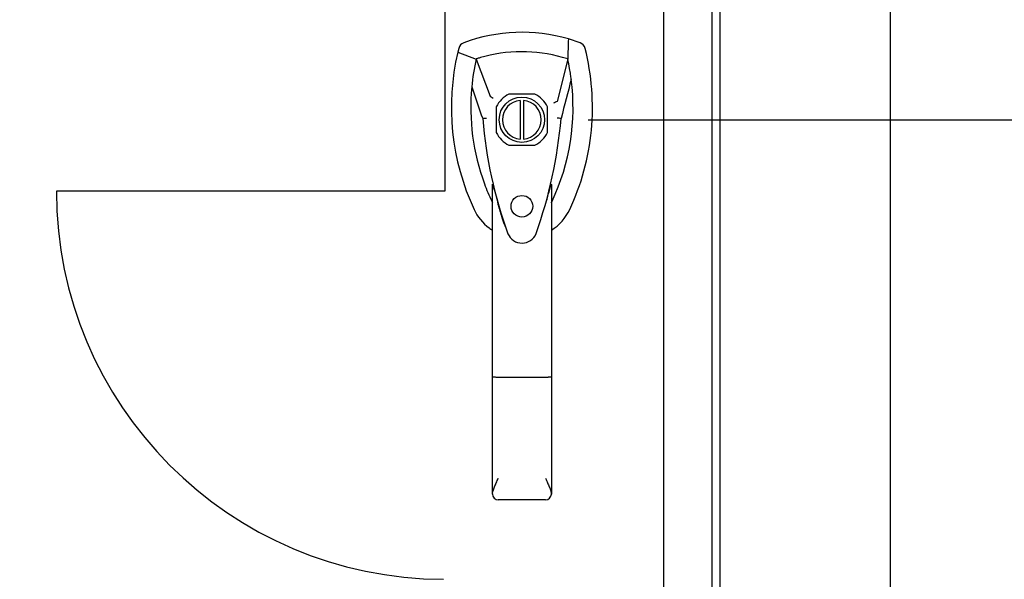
# Model space of a CAD drawing. Header units: inches. Extents: x 2 to 538, y -2 to 358.
# Tile 32 of 119: x 178 to 193, y 182 to 190. Entities that reach past the tile are written whole.
import ezdxf
from ezdxf.enums import TextEntityAlignment as Align
from ezdxf.lldxf.tags import DXFTag

# ---------------------------------------------------------------- set-up
doc = ezdxf.new("R2010")
doc.units = ezdxf.units.IN
doc.header["$MEASUREMENT"] = 0
for name, color, linetype in [('COM54274-6', 7, 'Continuous'), ('COM71137-9', 7, 'Continuous'), ('Default', 7, 'Continuous'), ('DV1_Default', 7, 'Continuous'), ('GSK11033', 7, 'Continuous'), ('HAN13060', 7, 'Continuous')]:
    doc.layers.add(name, color=color, linetype=linetype)
doc.styles.add('SEACAD_Times_New_Roman', font='times.ttf')
tags = doc.linetypes.add('HIDDEN2', pattern=[0.1875, 0.125, -0.0625]).pattern_tags.tags
tags[6:7] = [DXFTag(74, 4), DXFTag(75, 0), DXFTag(340, '0'), DXFTag(46, 0.0), DXFTag(50, 0.0), DXFTag(44, 0.0), DXFTag(45, 0.0)]
tags[4:5] = [DXFTag(74, 4), DXFTag(75, 0), DXFTag(340, '0'), DXFTag(46, 0.0), DXFTag(50, 0.0), DXFTag(44, 0.0), DXFTag(45, 0.0)]
doc.dimstyles.new('HAMMOND_(STH_-_540x360)', dxfattribs={"dimtxt": 2, "dimasz": 2.5, "dimexe": 1, "dimexo": 1, "dimgap": 0.5, "dimtad": 0, "dimtih": 1, "dimtoh": 1, "dimzin": 0, "dimdsep": 46, "dimtxsty": 'SEACAD_Times_New_Roman', "dimblk1": '_SE_FILLED', "dimblk2": '_SE_FILLED', "dimsah": 1, "dimcen": 1, "dimadec": 0, "dimazin": 0, "dimtfac": 0.8, "dimtofl": 0, "dimtmove": 1, "dimatfit": 3, "dimfxl": 1, "dimtolj": 1, "dimtzin": 0, "dimarcsym": 0})

# ---------------------------------------------------------------- blocks, each defined once
blk = doc.blocks.new('SE')
at = {"layer": 'COM54274-6', "color": 7, "linetype": 'Continuous'}
blk.add_line((191.2, 231.668), (191.2, 148.495), dxfattribs=at)
at = {"layer": 'COM71137-9', "color": 7, "linetype": 'Continuous'}
blk.add_line((188.574, 229.168), (188.574, 148.293), dxfattribs=at)
at = {"layer": 'COM71137-9', "color": 7, "linetype": 'HIDDEN2'}
for p, q in [((185.714, 189.126), (185.315, 189.126)), ((185.119, 188.93), (185.119, 188.531)), ((185.91, 188.531), (185.91, 188.93)), ((185.315, 188.335), (185.714, 188.335))]:
    blk.add_line(p, q, dxfattribs=at)
blk.add_circle((185.514, 187.392), 0.167, dxfattribs=at)
for start, end in [(116.7758, 153.2242), (26.7758, 63.2242), (206.7758, 243.2242), (296.7758, 333.2242)]:
    blk.add_arc((185.514, 188.73), 0.443, start, end, dxfattribs=at)
at = {"layer": 'DV1_Default', "color": 7, "linetype": 'HIDDEN2'}
for p, q in [((184.324, 229.293), (184.324, 187.626)), ((184.324, 187.626), (178.324, 187.626))]:
    blk.add_line(p, q, dxfattribs=at)
blk.add_arc((184.324, 187.626), 6, 180, 269.7932, dxfattribs=at)
at = {"layer": 'GSK11033', "color": 7, "linetype": 'HIDDEN2'}
for p, q in [((187.699, 228.418), (187.699, 149.043)), ((188.449, 228.418), (188.449, 149.043))]:
    blk.add_line(p, q, dxfattribs=at)
at = {"layer": 'HAN13060', "color": 7, "linetype": 'Continuous'}
for p, q in [((186.413, 189.919), (186.233, 189.978)), ((184.538, 189.832), (184.523, 189.774)), ((184.523, 189.774), (184.807, 189.668)), ((184.807, 189.668), (185.023, 189.096)), ((186.222, 189.668), (186.058, 189.012)), ((185.023, 189.096), (185.068, 189.062)), ((185.489, 189.029), (185.489, 188.431)), ((185.539, 189.029), (185.539, 188.431)), ((184.909, 188.747), (184.909, 188.747)), ((186.12, 188.751), (186.12, 188.751)), ((185.059, 184.753), (185.059, 187.731)), ((185.969, 187.73), (185.969, 184.753)), ((185.969, 187.45), (185.994, 187.497)), ((185.253, 187.09), (185.257, 187.082)), ((185.059, 182.945), (185.059, 184.753)), ((185.879, 184.748), (185.149, 184.748)), ((185.969, 184.753), (185.969, 182.945)), ((185.879, 182.855), (185.149, 182.855))]:
    blk.add_line(p, q, dxfattribs=at)
blk.add_circle((185.514, 188.73), 0.35, dxfattribs=at)
for centre, radius, start, end in [((185.514, 187.496), 2.585, 73.8589, 110.3492), ((188.146, 188.921), 3.721, 166.7532, 205.1027), ((188.146, 188.921), 3.421, 167.3846, 174.7018), ((185.514, 187.496), 2.285, 106.8385, 108.0343), ((185.514, 187.496), 2.285, 104.4503, 106.8385), ((185.514, 187.496), 2.285, 71.9657, 104.4503), ((182.883, 188.921), 3.421, 10.1138, 12.6154), ((182.883, 188.921), 3.421, 8.519, 10.1138), ((182.883, 188.921), 3.421, 334.8973, 7.2824), ((182.883, 188.921), 3.421, 7.2824, 8.519), ((188.146, 188.921), 3.421, 174.7018, 200.2077), ((185.514, 188.73), 0.3, 94.7802, 265.2198), ((185.514, 188.73), 0.3, 274.7802, 85.2198), ((198.878, 162.303), 29.627, 115.6418, 115.7539), ((184.998, 187.399), 1.35, 91.2336, 93.7696), ((191.757, 189.316), 6.872, 184.7542, 199.9908), ((179.076, 189.346), 7.068, 340.3478, 355.1696), ((186.055, 187.962), 0.791, 85.3077, 89.6394), ((188.146, 188.921), 3.421, 200.2077, 205.1027), ((183.53, 187.126), 1.646, 10.2772, 21.6468), ((185.455, 187.66), 0.45, 205.1027, 208.4225), ((185.574, 187.66), 0.45, 331.5775, 334.8973), ((185.574, 187.66), 0.75, 301.8486, 334.8973), ((185.455, 187.66), 0.75, 233.4788, 238.1514), ((185.516, 187.056), 0.234, 202.2802, 338.2167), ((185.15, 182.945), 0.0903, 180.0017, 181.1154), ((185.149, 182.945), 0.09, 181.1172, 270), ((185.879, 182.945), 0.09, 270, 358.8828), ((185.879, 182.945), 0.0903, 358.8846, 359.9983)]:
    blk.add_arc(centre, radius, start, end, dxfattribs=at)
for points in [[(186.233, 189.978), (186.229, 189.875), (186.225, 189.771), (186.222, 189.668)], [(184.616, 189.919), (184.578, 189.905), (184.548, 189.872), (184.538, 189.832)], [(186.491, 189.832), (186.481, 189.872), (186.451, 189.905), (186.413, 189.919)], [(186.277, 189.354), (186.224, 189.153), (186.172, 188.952), (186.12, 188.751)], [(184.739, 189.237), (184.796, 189.073), (184.852, 188.91), (184.909, 188.747)], [(184.776, 187.342), (184.828, 187.23), (184.909, 187.131), (185.009, 187.058)]]:
    blk.add_open_spline(points, degree=3, dxfattribs=at)
for points, knots in [([(186.253, 187.342), (186.433, 187.727), (186.547, 188.143), (186.628, 188.99), (186.595, 189.42), (186.491, 189.832)], [0, 0, 0, 0, 0.5, 0.5, 1, 1, 1, 1]), ([(185.879, 187.418), (185.896, 187.475), (185.912, 187.533), (185.935, 187.618), (185.943, 187.647), (185.954, 187.688), (185.958, 187.701), (185.963, 187.719), (185.965, 187.725), (185.968, 187.732), (185.969, 187.733), (185.969, 187.73)], [0, 0, 0, 0, 0.5, 0.5, 0.75, 0.75, 0.875, 0.875, 0.9375, 0.9375, 1, 1, 1, 1]), ([(185.254, 187.09), (185.239, 187.132), (185.224, 187.174), (185.189, 187.283), (185.169, 187.351), (185.149, 187.419)], [0.770336, 0.770336, 0.770336, 0.770336, 0.8588735, 0.8588735, 1, 1, 1, 1]), ([(185.149, 184.748), (185.143, 184.748), (185.138, 184.748), (185.126, 184.748), (185.12, 184.748), (185.109, 184.748), (185.104, 184.748), (185.094, 184.749), (185.09, 184.749), (185.077, 184.75), (185.071, 184.75), (185.064, 184.751), (185.062, 184.752), (185.06, 184.752), (185.059, 184.753), (185.059, 184.753)], [0, 0, 0, 0, 0.125, 0.125, 0.25, 0.25, 0.375, 0.375, 0.5, 0.5, 0.75, 0.75, 0.875, 0.875, 1, 1, 1, 1]), ([(185.969, 184.753), (185.969, 184.753), (185.969, 184.752), (185.966, 184.752), (185.965, 184.751), (185.958, 184.75), (185.951, 184.75), (185.939, 184.749), (185.934, 184.749), (185.924, 184.748), (185.919, 184.748), (185.908, 184.748), (185.903, 184.748), (185.891, 184.748), (185.885, 184.748), (185.879, 184.748)], [0, 0, 0, 0, 0.125, 0.125, 0.25, 0.25, 0.5, 0.5, 0.625, 0.625, 0.75, 0.75, 0.875, 0.875, 1, 1, 1, 1]), ([(185.059, 182.944), (185.06, 182.959), (185.064, 182.976), (185.072, 183.004), (185.075, 183.013), (185.083, 183.033), (185.087, 183.043), (185.099, 183.074), (185.109, 183.095), (185.124, 183.129), (185.129, 183.14), (185.139, 183.163), (185.144, 183.175), (185.149, 183.187)], [0, 0, 0, 0, 0.25, 0.25, 0.375, 0.375, 0.5, 0.5, 0.75, 0.75, 0.875, 0.875, 1, 1, 1, 1]), ([(185.879, 183.187), (185.885, 183.175), (185.89, 183.163), (185.9, 183.14), (185.905, 183.129), (185.92, 183.095), (185.929, 183.074), (185.942, 183.043), (185.946, 183.033), (185.953, 183.013), (185.957, 183.004), (185.965, 182.976), (185.969, 182.959), (185.969, 182.944)], [0, 0, 0, 0, 0.125, 0.125, 0.25, 0.25, 0.5, 0.5, 0.625, 0.625, 0.75, 0.75, 1, 1, 1, 1])]:
    blk.add_open_spline(points, degree=3, knots=knots, dxfattribs=at)
blk = doc.blocks.new('DMBLK4890')
at = {"layer": 'Default', "linetype": 'Continuous'}
for points in [[(205.186, 229.293), (204.769, 231.793), (204.353, 229.293)], [(205.186, 144.168), (204.353, 144.168), (204.769, 141.668)]]:
    blk.add_hatch(color=7, dxfattribs=at).paths.add_polyline_path(points)
at = {"layer": 'Default', "color": 7, "linetype": 'Continuous'}
for p, q in [((189.248, 231.793), (205.769, 231.793)), ((204.769, 231.793), (204.769, 188.43)), ((204.769, 185.73), (204.769, 141.668)), ((192.075, 141.668), (205.769, 141.668))]:
    blk.add_line(p, q, dxfattribs=at)
at = {"layer": 'Default', "color": 7, "linetype": 'Continuous', "style": 'SEACAD_Times_New_Roman'}
blk.add_text('90.13', height=2, dxfattribs=at).set_placement((201.357, 187.73), align=Align.TOP_LEFT)
blk = doc.blocks.new('_SE_FILLED')
at = {"color": 0}
blk.add_line((0, 0), (-1, 0), dxfattribs=at)
blk.add_solid([(0, 0), (-1, -0.1665), (-1, 0.1665), (0, 0)], dxfattribs=at)
blk = doc.blocks.new('DMBLK4916')
at = {"layer": 'Default', "linetype": 'Continuous'}
for points in [[(198.08, 206.2), (197.663, 208.7), (197.247, 206.2)], [(198.08, 191.23), (197.247, 191.23), (197.663, 188.73)]]:
    blk.add_hatch(color=7, dxfattribs=at).paths.add_polyline_path(points)
at = {"layer": 'Default', "color": 7, "linetype": 'Continuous'}
for p, q in [((191.297, 208.7), (198.663, 208.7)), ((197.663, 208.7), (197.663, 200.415)), ((197.663, 197.715), (197.663, 188.73)), ((186.539, 188.73), (198.663, 188.73))]:
    blk.add_line(p, q, dxfattribs=at)
at = {"layer": 'Default', "color": 7, "linetype": 'Continuous', "style": 'SEACAD_Times_New_Roman'}
blk.add_text('19.97', height=2, dxfattribs=at).set_placement((194.251, 199.715), align=Align.TOP_LEFT)
blk = doc.blocks.new('DMBLK4920')
at = {"layer": 'Default', "linetype": 'Continuous'}
for points in [[(160.867, 225.918), (161.7, 225.918), (161.283, 228.418)], [(160.867, 151.543), (161.283, 149.043), (161.7, 151.543)]]:
    blk.add_hatch(color=7, dxfattribs=at).paths.add_polyline_path(points)
at = {"layer": 'Default', "color": 7, "linetype": 'Continuous'}
for p, q in [((161.283, 228.418), (161.283, 190.43)), ((161.283, 184.73), (161.283, 149.043))]:
    blk.add_line(p, q, dxfattribs=at)
at = {"layer": 'Default', "color": 7, "linetype": 'Continuous', "style": 'SEACAD_Times_New_Roman'}
for s, p in [('79.38', (157.871, 189.73)), ('TYP', (158.487, 186.73))]:
    blk.add_text(s, height=2, dxfattribs=at).set_placement(p, align=Align.TOP_LEFT)
blk = doc.blocks.new('DMBLK4921')
at = {"layer": 'Default', "linetype": 'Continuous'}
for points in [[(155.449, 213.986), (155.449, 214.819), (152.949, 214.403)], [(181.824, 213.986), (184.324, 214.403), (181.824, 214.819)]]:
    blk.add_hatch(color=7, dxfattribs=at).paths.add_polyline_path(points)
at = {"layer": 'Default', "color": 7, "linetype": 'Continuous'}
for p, q in [((152.949, 214.403), (164.525, 214.403)), ((172.749, 214.403), (184.324, 214.403))]:
    blk.add_line(p, q, dxfattribs=at)
at = {"layer": 'Default', "color": 7, "linetype": 'Continuous', "style": 'SEACAD_Times_New_Roman'}
for s, p in [('31.38', (165.225, 215.403)), ('TYP', (165.841, 212.403))]:
    blk.add_text(s, height=2, dxfattribs=at).set_placement(p, align=Align.TOP_LEFT)

msp = doc.modelspace()

# ---------------------------------------------------------------- block references
at = {"layer": 'Default'}
msp.add_blockref('SE', (0, 0), dxfattribs=at)

# ---------------------------------------------------------------- dimensions: what is measured, and where the dimension line sits
at = {"layer": 'Default', "color": 7, "linetype": 'Continuous'}
for base, p1, p2, angle, text, picture, middle, dimtype in [((204.769274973, 141.667588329), (188.248358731, 231.792588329), (191.075358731, 141.667588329), 90, '\\A1;<>', 'DMBLK4890', (204.769274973, 186.730087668), 160), ((161.283324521, 228.417781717), (188.451025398, 228.417781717), (188.449358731, 149.042781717), 269.998796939, '\\A1;<>\\PTYP', 'DMBLK4920', (161.283324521, 188.73028243), 161), ((197.663, 188.73), (190.297, 208.7), (185.539, 188.73), 90, '\\A1;<>', 'DMBLK4916', (197.663, 198.715), 160)]:
    dim = msp.add_linear_dim(base=base, p1=p1, p2=p2, angle=angle, text=text, dimstyle='HAMMOND_(STH_-_540x360)', override={"dimtmove": 0}, dxfattribs=at)
    dim.commit()
    dim.dimension.update_dxf_attribs({"geometry": picture, "text_midpoint": middle, "dimtype": dimtype})
dim = msp.add_linear_dim(base=(184.324358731, 214.4027081), p1=(152.949358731, 228.417781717), p2=(184.324358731, 187.625781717), text='\\A1;<>\\PTYP', dimstyle='HAMMOND_(STH_-_540x360)', override={"dimtmove": 0}, dxfattribs=at)
dim.commit()
dim.dimension.update_dxf_attribs({"geometry": 'DMBLK4921', "text_midpoint": (168.636858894, 214.4027081), "dimtype": 160})

doc.saveas('drawing.dxf')
